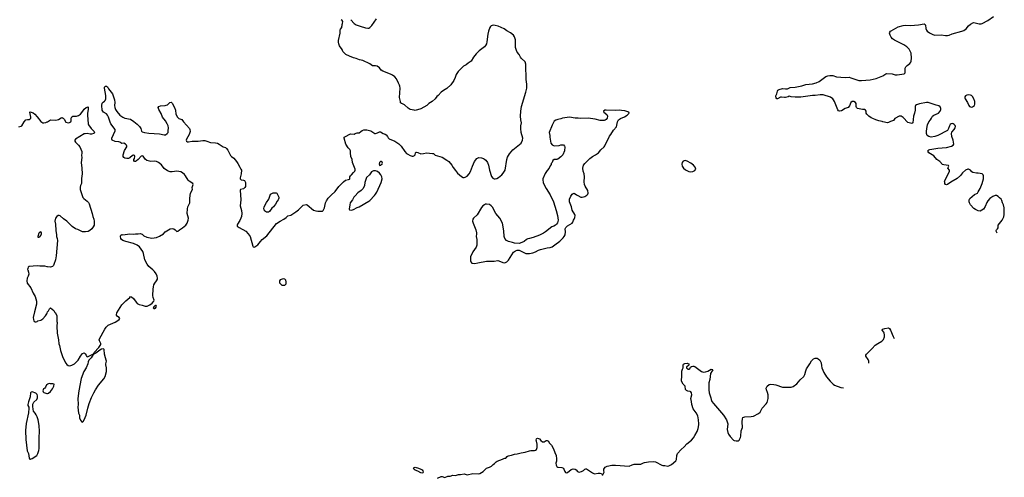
# Model space of a CAD drawing. Header units: inches. Extents: x 1678753 to 1858649, y 384643 to 522370.
# Tile 75 of 91: x 1809431 to 1829849, y 415698 to 425190. Entities that reach past the tile are written whole.
import ezdxf

# ---------------------------------------------------------------- set-up
doc = ezdxf.new("R2010")
doc.units = ezdxf.units.IN
doc.header["$MEASUREMENT"] = 0
for name, color, linetype in [('B8401', 7, 'Continuous'), ('B8402', 7, 'Continuous'), ('B8411', 7, 'Continuous'), ('B8412', 7, 'Continuous'), ('B8421', 7, 'Continuous'), ('B8422', 7, 'Continuous')]:
    doc.layers.add(name, color=color, linetype=linetype)

msp = doc.modelspace()

# ---------------------------------------------------------------- linework, layer by layer
at = {"layer": 'B8401', "color": 6, "elevation": 400}
for points in [[(1809598, 420000), (1809614, 419950), (1809618, 419910), (1809607, 419870), (1809589, 419830), (1809579, 419770), (1809584, 419724), (1809665, 419625), (1809710, 419521), (1809751, 419450), (1809779, 419350), (1809782, 419330), (1809777, 419290), (1809735, 419130), (1809711, 419011), (1809715, 418970), (1809726, 418946), (1809730, 418938), (1809750, 418925), (1809770, 418925), (1809790, 418931), (1809810, 418945), (1809870, 418961), (1809912, 418988), (1809969, 419050), (1809994, 419090), (1810000, 419106)], [(1810000, 417625), (1809986, 417614), (1809967, 417570), (1809950, 417550), (1809921, 417530), (1809911, 417490), (1809918, 417470), (1809930, 417458), (1809990, 417436), (1810000, 417435)]]:
    msp.add_lwpolyline(points, dxfattribs=at)
msp.add_lwpolyline([(1809690, 417468), (1809670, 417466), (1809653, 417447), (1809647, 417370), (1809610, 417266), (1809596, 417210), (1809596, 417190), (1809618, 417150), (1809621, 417130), (1809615, 417035), (1809565, 416815), (1809554, 416670), (1809555, 416485), (1809588, 416250), (1809610, 416190), (1809630, 416094), (1809638, 416078), (1809652, 416072), (1809690, 416088), (1809786, 416154), (1809810, 416190), (1809828, 416252), (1809836, 416296), (1809836, 416524), (1809842, 416650), (1809836, 416770), (1809814, 416890), (1809793, 416950), (1809770, 416993), (1809750, 417026), (1809714, 417070), (1809713, 417110), (1809701, 417170), (1809703, 417217), (1809723, 417257), (1809784, 417310), (1809801, 417350), (1809802, 417390), (1809794, 417414), (1809763, 417443)], close=True, dxfattribs=at)
at = {"layer": 'B8402', "color": 6, "elevation": 400}
for points in [[(1809414, 422966), (1809459, 422981), (1809473, 422990), (1809526, 423074), (1809559, 423110), (1809590, 423123), (1809630, 423119), (1809650, 423131), (1809660, 423150), (1809661, 423170), (1809639, 423270), (1809650, 423279), (1809710, 423255), (1809746, 423230), (1809796, 423176), (1809870, 423080), (1809910, 423052), (1809930, 423049), (1809970, 423056), (1810000, 423070)], [(1810000, 420065), (1809950, 420075), (1809850, 420078), (1809790, 420086), (1809626, 420070), (1809606, 420054), (1809597, 420030), (1809595, 420010), (1809598, 420000)]]:
    msp.add_lwpolyline(points, dxfattribs=at)
msp.add_lwpolyline([(1809870, 420789), (1809850, 420781), (1809830, 420759), (1809806, 420690), (1809810, 420682), (1809830, 420676), (1809850, 420684), (1809870, 420711), (1809884, 420750), (1809881, 420770)], close=True, dxfattribs=at)
at = {"layer": 'B8411', "color": 6}
for points, elevation in [([(1810000, 419106), (1810009, 419130), (1810029, 419151), (1810050, 419194), (1810068, 419212), (1810072, 419212), (1810137, 419157), (1810160, 419120), (1810171, 419110), (1810198, 419050), (1810198, 418930), (1810205, 418910), (1810202, 418830), (1810207, 418690), (1810234, 418550), (1810242, 418470), (1810255, 418430), (1810275, 418330), (1810326, 418186), (1810385, 418065), (1810410, 418035), (1810438, 418018), (1810470, 418013), (1810510, 418022), (1810570, 418055), (1810612, 418090), (1810644, 418130), (1810690, 418211), (1810730, 418265), (1810770, 418278), (1810790, 418262), (1810810, 418230), (1810815, 418210), (1810822, 418202), (1810830, 418195), (1810850, 418201), (1810959, 418261), (1810977, 418290), (1811070, 418390), (1811111, 418451), (1811110, 418474), (1811084, 418530), (1811080, 418550), (1811084, 418570), (1811198, 418770), (1811227, 418813), (1811268, 418852), (1811410, 418918), (1811469, 418950), (1811495, 418970), (1811504, 418990), (1811496, 419010), (1811456, 419036), (1811439, 419059), (1811435, 419070), (1811444, 419110), (1811550, 419279), (1811630, 419358), (1811715, 419430), (1811730, 419451), (1811750, 419445), (1811790, 419408), (1811845, 419330), (1811870, 419303), (1811910, 419281), (1811970, 419270), (1812030, 419248), (1812075, 419250), (1812130, 419273), (1812180, 419310), (1812214, 419350), (1812219, 419370), (1812198, 419430), (1812192, 419470), (1812197, 419603), (1812202, 419650), (1812215, 419690), (1812235, 419725), (1812270, 419770), (1812286, 419810), (1812288, 419830), (1812281, 419870), (1812260, 419920), (1812225, 419970), (1812205, 419990), (1812193, 420000)], 400), ([(1810000, 417435), (1810010, 417435), (1810030, 417443), (1810070, 417479), (1810110, 417530), (1810137, 417590), (1810146, 417630), (1810118, 417638), (1810070, 417639), (1810050, 417644), (1810010, 417633), (1810000, 417625)], 400), ([(1818097, 415683), (1818170, 415714), (1818192, 415712), (1818250, 415693), (1818310, 415720), (1818355, 415725), (1818410, 415742), (1818470, 415739), (1818530, 415755), (1818570, 415756), (1818650, 415769), (1818710, 415750), (1818825, 415775), (1818947, 415773), (1818970, 415778), (1819005, 415795), (1819040, 415820), (1819114, 415886), (1819173, 415907), (1819216, 415930), (1819250, 415964), (1819278, 415982), (1819310, 416019), (1819330, 416033), (1819446, 416074), (1819470, 416091), (1819490, 416096), (1819510, 416092), (1819539, 416130), (1819559, 416141), (1819630, 416155), (1819690, 416180), (1819750, 416184), (1819830, 416206), (1819910, 416217), (1820000, 416246)], 300)]:
    msp.add_lwpolyline(points, dxfattribs=dict(at, elevation=elevation))
for points, elevation in [([(1814910, 419813), (1814874, 419810), (1814830, 419795), (1814818, 419770), (1814816, 419750), (1814821, 419730), (1814830, 419718), (1814870, 419687), (1814890, 419681), (1814930, 419684), (1814945, 419695), (1814954, 419710), (1814956, 419750), (1814949, 419790), (1814930, 419809)], 400), ([(1812250, 419264), (1812244, 419256), (1812230, 419252), (1812222, 419238), (1812210, 419231), (1812201, 419210), (1812210, 419199), (1812230, 419199), (1812250, 419208), (1812263, 419230), (1812268, 419250), (1812260, 419260)], 400), ([(1811170, 418361), (1811130, 418354), (1811090, 418335), (1811010, 418272), (1810979, 418261), (1810970, 418253), (1810964, 418256), (1810967, 418250), (1810955, 418245), (1810910, 418177), (1810863, 418130), (1810848, 418090), (1810844, 418050), (1810808, 417970), (1810760, 417890), (1810705, 417750), (1810656, 417490), (1810638, 417330), (1810645, 417210), (1810638, 417150), (1810653, 417030), (1810668, 416990), (1810674, 416930), (1810690, 416885), (1810710, 416858), (1810730, 416845), (1810756, 416864), (1810790, 416938), (1810807, 416990), (1810841, 417130), (1810873, 417230), (1810923, 417357), (1810969, 417451), (1811005, 417515), (1811068, 417610), (1811177, 417743), (1811203, 417790), (1811228, 417890), (1811233, 417930), (1811233, 417970), (1811216, 418030), (1811215, 418050), (1811228, 418110), (1811227, 418130), (1811210, 418173), (1811190, 418250), (1811179, 418350)], 400), ([(1817770, 415785), (1817750, 415788), (1817690, 415824), (1817630, 415844), (1817610, 415862), (1817595, 415890), (1817610, 415905), (1817630, 415906), (1817702, 415890), (1817750, 415870), (1817777, 415850), (1817793, 415830), (1817797, 415803), (1817790, 415789)], 300)]:
    msp.add_lwpolyline(points, close=True, dxfattribs=dict(at, elevation=elevation))
at = {"layer": 'B8412', "color": 6, "elevation": 400}
for points in [[(1812193, 420000), (1812110, 420070), (1812077, 420117), (1812026, 420210), (1812000, 420340), (1811984, 420384), (1811916, 420476), (1811870, 420510), (1811790, 420545), (1811629, 420590), (1811570, 420613), (1811544, 420630), (1811526, 420650), (1811518, 420690), (1811524, 420710), (1811530, 420721), (1811550, 420731), (1811570, 420726), (1811713, 420747), (1811790, 420739), (1811830, 420745), (1811885, 420745), (1811930, 420756), (1811970, 420741), (1812007, 420710), (1812070, 420682), (1812170, 420659), (1812270, 420675), (1812330, 420699), (1812410, 420750), (1812449, 420790), (1812550, 420854), (1812590, 420860), (1812630, 420850), (1812654, 420834), (1812690, 420797), (1812710, 420801), (1812742, 420830), (1812808, 420870), (1812875, 420925), (1812903, 420970), (1812927, 421030), (1812928, 421072), (1812907, 421170), (1812910, 421270), (1812919, 421310), (1812956, 421390), (1812960, 421490), (1812976, 421590), (1813011, 421670), (1813010, 421710), (1813029, 421770), (1813024, 421790), (1812943, 421843), (1812921, 421861), (1812870, 421953), (1812850, 421978), (1812810, 422013), (1812770, 422031), (1812690, 422045), (1812590, 422032), (1812550, 422036), (1812493, 422053), (1812430, 422104), (1812370, 422180), (1812310, 422230), (1812270, 422246), (1812230, 422254), (1812150, 422247), (1812070, 422270), (1812035, 422295), (1811990, 422357), (1811970, 422369), (1811950, 422357), (1811890, 422292), (1811850, 422259), (1811830, 422249), (1811808, 422250), (1811795, 422270), (1811795, 422290), (1811809, 422310), (1811815, 422350), (1811812, 422372), (1811800, 422380), (1811790, 422381), (1811770, 422371), (1811713, 422327), (1811687, 422313), (1811650, 422310), (1811610, 422320), (1811590, 422330), (1811577, 422350), (1811574, 422370), (1811578, 422390), (1811605, 422475), (1811649, 422550), (1811652, 422570), (1811647, 422587), (1811624, 422610), (1811590, 422629), (1811550, 422624), (1811509, 422649), (1811490, 422656), (1811410, 422665), (1811349, 422689), (1811342, 422710), (1811341, 422730), (1811412, 422888), (1811409, 422910), (1811321, 423030), (1811305, 423065), (1811273, 423170), (1811252, 423210), (1811230, 423234), (1811171, 423271), (1811152, 423290), (1811140, 423310), (1811136, 423410), (1811144, 423456), (1811159, 423481), (1811190, 423502), (1811204, 423516), (1811218, 423550), (1811215, 423615), (1811190, 423770), (1811190, 423791), (1811210, 423811), (1811230, 423811), (1811250, 423795), (1811274, 423754), (1811357, 423650), (1811399, 423530), (1811403, 423470), (1811399, 423410), (1811404, 423370), (1811418, 423330), (1811443, 423283), (1811508, 423210), (1811570, 423166), (1811610, 423149), (1811726, 423126), (1811800, 423080), (1811870, 423024), (1811915, 422975), (1811943, 422930), (1811959, 422879), (1811970, 422866), (1812018, 422850), (1812110, 422834), (1812330, 422824), (1812430, 422803), (1812455, 422805), (1812492, 422828), (1812507, 422853), (1812513, 422887), (1812514, 422950), (1812508, 422990), (1812491, 423030), (1812454, 423090), (1812395, 423170), (1812363, 423243), (1812315, 423330), (1812305, 423370), (1812316, 423390), (1812350, 423405), (1812450, 423409), (1812470, 423414), (1812494, 423426), (1812546, 423474), (1812570, 423479), (1812596, 423456), (1812639, 423370), (1812660, 423310), (1812672, 423230), (1812705, 423165), (1812730, 423140), (1812790, 423123), (1812827, 423070), (1812950, 422934), (1812962, 422910), (1812966, 422870), (1812962, 422850), (1812946, 422810), (1812890, 422710), (1812885, 422690), (1812890, 422667), (1812910, 422657), (1812930, 422657), (1813010, 422667), (1813130, 422668), (1813230, 422685), (1813270, 422685), (1813313, 422673), (1813390, 422640), (1813490, 422634), (1813530, 422626), (1813570, 422610), (1813650, 422556), (1813697, 422537), (1813721, 422521), (1813746, 422486), (1813805, 422370), (1813823, 422350), (1813870, 422317), (1813929, 422250), (1813955, 422210), (1813994, 422130), (1814020, 422090), (1814027, 422070), (1814024, 421990), (1814001, 421910), (1814002, 421890), (1814025, 421870), (1814070, 421863), (1814090, 421851), (1814107, 421830), (1814115, 421810), (1814114, 421750), (1814110, 421730), (1814100, 421710), (1814070, 421682), (1814010, 421670), (1814005, 421655), (1814014, 421450), (1814005, 421330), (1814033, 421230), (1814040, 421170), (1814032, 421110), (1814020, 421070), (1813997, 421023), (1813946, 420950), (1813940, 420930), (1813943, 420910), (1813980, 420880), (1814122, 420802), (1814170, 420750), (1814212, 420690), (1814262, 420490), (1814270, 420476), (1814290, 420471), (1814310, 420477), (1814370, 420519), (1814424, 420590), (1814461, 420630), (1814554, 420710), (1814759, 420961), (1814831, 421009), (1814910, 421050), (1814954, 421086), (1814990, 421122), (1815050, 421133), (1815158, 421202), (1815214, 421246), (1815310, 421344), (1815370, 421356), (1815390, 421351), (1815522, 421242), (1815570, 421222), (1815610, 421215), (1815650, 421221), (1815690, 421215), (1815710, 421219), (1815724, 421230), (1815750, 421290), (1815770, 421390), (1815790, 421430), (1815830, 421488), (1815890, 421550), (1815973, 421627), (1816050, 421730), (1816149, 421830), (1816190, 421860), (1816248, 421872), (1816270, 421882), (1816276, 421890), (1816276, 421930), (1816289, 421950), (1816314, 421970), (1816350, 422018), (1816382, 422050), (1816389, 422070), (1816389, 422090), (1816330, 422226), (1816322, 422290), (1816301, 422350), (1816290, 422430), (1816290, 422470), (1816277, 422497), (1816239, 422530), (1816194, 422610), (1816158, 422730), (1816158, 422750), (1816170, 422762), (1816290, 422822), (1816370, 422818), (1816390, 422831), (1816430, 422845), (1816470, 422845), (1816508, 422870), (1816530, 422891), (1816570, 422905), (1816630, 422905), (1816710, 422886), (1816792, 422832), (1816810, 422831), (1816850, 422845), (1816890, 422865), (1816910, 422865), (1816967, 422827), (1817010, 422816), (1817030, 422805), (1817058, 422770), (1817070, 422742), (1817090, 422722), (1817210, 422671), (1817293, 422613), (1817341, 422570), (1817419, 422459), (1817455, 422415), (1817478, 422398), (1817530, 422371), (1817570, 422359), (1817590, 422361), (1817615, 422370), (1817633, 422390), (1817637, 422430), (1817650, 422443), (1817657, 422443), (1817690, 422434), (1817750, 422407), (1817806, 422414), (1817870, 422431), (1817990, 422417), (1818011, 422411), (1818050, 422383), (1818190, 422335), (1818290, 422277), (1818330, 422247), (1818390, 422171), (1818421, 422121), (1818470, 422065), (1818510, 422005), (1818590, 421937), (1818630, 421917), (1818650, 421915), (1818670, 421921), (1818710, 421947), (1818749, 421990), (1818777, 422043), (1818818, 422150), (1818865, 422250), (1818910, 422308), (1818950, 422330), (1819010, 422328), (1819050, 422313), (1819070, 422299), (1819096, 422276), (1819130, 422230), (1819153, 422170), (1819172, 422070), (1819216, 421936), (1819240, 421900), (1819270, 421888), (1819290, 421888), (1819323, 421897), (1819362, 421918), (1819428, 421972), (1819456, 422004), (1819497, 422070), (1819533, 422287), (1819550, 422336), (1819588, 422410), (1819655, 422490), (1819829, 422630), (1819861, 422690), (1819865, 422730), (1819833, 422853), (1819824, 422930), (1819824, 422990), (1819837, 423050), (1819822, 423110), (1819818, 423190), (1819825, 423290), (1819840, 423390), (1819930, 423687), (1819945, 423770), (1819947, 423850), (1819935, 423950), (1819935, 424030), (1819925, 424170), (1819928, 424268), (1819910, 424319), (1819830, 424390), (1819814, 424414), (1819791, 424471), (1819750, 424516), (1819730, 424554), (1819716, 424610), (1819710, 424670), (1819712, 424770), (1819694, 424834), (1819668, 424868), (1819610, 424915), (1819530, 424961), (1819477, 424997), (1819350, 425055), (1819290, 425072), (1819246, 425074), (1819210, 425063), (1819195, 425050), (1819180, 425030), (1819150, 424950), (1819137, 424890), (1819120, 424730), (1819108, 424690), (1819090, 424656), (1819068, 424630), (1818957, 424543), (1818896, 424484), (1818839, 424410), (1818790, 424330), (1818730, 424289), (1818690, 424254), (1818636, 424224), (1818523, 424117), (1818484, 424056), (1818464, 423990), (1818435, 423930), (1818370, 423836), (1818290, 423762), (1818217, 423723), (1818171, 423690), (1818110, 423620), (1818084, 423596), (1818050, 423550), (1817986, 423494), (1817915, 423450), (1817872, 423408), (1817750, 423341), (1817630, 423304), (1817612, 423312), (1817526, 423330), (1817490, 423354), (1817410, 423426), (1817370, 423445), (1817346, 423450), (1817330, 423466), (1817329, 423490), (1817306, 423574), (1817318, 423770), (1817315, 423810), (1817310, 423830), (1817285, 423870), (1817243, 423963), (1817208, 424008), (1817162, 424042), (1817121, 424061), (1816959, 424119), (1816925, 424145), (1816891, 424191), (1816846, 424226), (1816810, 424235), (1816770, 424230), (1816750, 424234), (1816690, 424273), (1816550, 424341), (1816476, 424356), (1816405, 424385), (1816350, 424400), (1816270, 424430), (1816193, 424470), (1816150, 424507), (1816132, 424530), (1816115, 424570), (1816065, 424650), (1816049, 424689), (1816043, 424723), (1816043, 424757), (1816074, 424910), (1816075, 424970), (1816085, 424995), (1816108, 425030), (1816109, 425050), (1816118, 425070), (1816118, 425090), (1816128, 425112), (1816129, 425150), (1816119, 425170), (1816099, 425190)], [(1816301, 425190), (1816370, 425111), (1816405, 425085), (1816493, 425053), (1816600, 425020), (1816650, 425014), (1816670, 425017), (1816690, 425031), (1816733, 425070), (1816830, 425210)], [(1810000, 423070), (1810010, 423074), (1810050, 423102), (1810070, 423110), (1810166, 423106), (1810210, 423112), (1810237, 423123), (1810290, 423156), (1810310, 423158), (1810331, 423150), (1810353, 423130), (1810390, 423067), (1810415, 423055), (1810450, 423053), (1810464, 423056), (1810490, 423071), (1810496, 423090), (1810496, 423150), (1810510, 423176), (1810534, 423186), (1810610, 423186), (1810650, 423201), (1810690, 423232), (1810742, 423290), (1810770, 423331), (1810810, 423371), (1810850, 423382), (1810854, 423374), (1810853, 423330), (1810838, 423250), (1810836, 423210), (1810853, 423030), (1810859, 423010), (1810912, 422932), (1810975, 422870), (1810981, 422850), (1810978, 422842), (1810970, 422829), (1810922, 422818), (1810890, 422818), (1810830, 422827), (1810790, 422825), (1810770, 422819), (1810591, 422710), (1810571, 422690), (1810574, 422670), (1810587, 422650), (1810650, 422588), (1810680, 422550), (1810716, 422456), (1810720, 422430), (1810715, 422370), (1810718, 422330), (1810707, 422230), (1810722, 422110), (1810727, 421990), (1810713, 421893), (1810710, 421790), (1810690, 421750), (1810683, 421717), (1810686, 421666), (1810743, 421503), (1810762, 421482), (1810830, 421428), (1810856, 421396), (1810869, 421370), (1810936, 421170), (1810947, 421110), (1810967, 421050), (1810973, 421010), (1810975, 420930), (1810956, 420890), (1810930, 420855), (1810886, 420814), (1810850, 420800), (1810793, 420787), (1810733, 420793), (1810689, 420810), (1810639, 420839), (1810590, 420855), (1810518, 420898), (1810410, 421008), (1810337, 421057), (1810270, 421121), (1810250, 421128), (1810230, 421126), (1810200, 421110), (1810170, 421070), (1810160, 421010), (1810170, 420950), (1810177, 420817), (1810193, 420730), (1810196, 420690), (1810209, 420649), (1810212, 420608), (1810187, 420290), (1810174, 420210), (1810142, 420110), (1810130, 420090), (1810110, 420072), (1810070, 420058), (1810010, 420063), (1810000, 420065)], [(1820000, 420651), (1819970, 420644), (1819944, 420630), (1819890, 420590), (1819810, 420553), (1819790, 420549), (1819690, 420554), (1819649, 420569), (1819569, 420590), (1819529, 420610), (1819490, 420649), (1819478, 420690), (1819470, 420810), (1819440, 420970), (1819390, 421070), (1819305, 421170), (1819239, 421299), (1819210, 421330), (1819170, 421356), (1819110, 421364), (1819090, 421362), (1819067, 421353), (1819037, 421330), (1819008, 421292), (1818916, 421144), (1818842, 421070), (1818830, 421050), (1818824, 421010), (1818832, 420970), (1818887, 420830), (1818902, 420770), (1818905, 420750), (1818898, 420690), (1818913, 420630), (1818913, 420550), (1818908, 420510), (1818896, 420470), (1818830, 420373), (1818782, 420270), (1818779, 420190), (1818785, 420165), (1818810, 420143), (1818870, 420136), (1818930, 420148), (1819110, 420184), (1819270, 420180), (1819345, 420195), (1819370, 420190), (1819450, 420154), (1819490, 420150), (1819533, 420167), (1819570, 420201), (1819670, 420366), (1819710, 420399), (1819750, 420411), (1819790, 420407), (1819870, 420367), (1819930, 420343), (1820000, 420343)]]:
    msp.add_lwpolyline(points, dxfattribs=at)
for points in [[(1816930, 422247), (1816913, 422247), (1816891, 422230), (1816885, 422190), (1816890, 422167), (1816910, 422170), (1816950, 422203), (1816955, 422215), (1816950, 422235)], [(1816810, 422055), (1816770, 422055), (1816737, 422043), (1816726, 422034), (1816683, 421970), (1816624, 421916), (1816606, 421874), (1816585, 421810), (1816583, 421750), (1816554, 421690), (1816514, 421646), (1816442, 421598), (1816390, 421535), (1816361, 421510), (1816330, 421450), (1816287, 421390), (1816275, 421350), (1816262, 421262), (1816270, 421245), (1816310, 421241), (1816350, 421255), (1816426, 421294), (1816470, 421310), (1816670, 421429), (1816690, 421443), (1816790, 421542), (1816810, 421568), (1816834, 421610), (1816930, 421810), (1816946, 421890), (1816941, 421930), (1816923, 421970), (1816890, 422009), (1816850, 422044)], [(1814550, 421201), (1814510, 421223), (1814497, 421250), (1814493, 421270), (1814499, 421310), (1814550, 421401), (1814595, 421470), (1814630, 421572), (1814690, 421602), (1814750, 421602), (1814762, 421590), (1814802, 421510), (1814805, 421490), (1814801, 421470), (1814791, 421450), (1814770, 421429), (1814733, 421367), (1814691, 421310), (1814661, 421279), (1814610, 421214), (1814590, 421201)]]:
    msp.add_lwpolyline(points, close=True, dxfattribs=at)
at = {"layer": 'B8421', "color": 6, "elevation": 300}
for points in [[(1827043, 418067), (1827039, 418110), (1827025, 418145), (1826980, 418210), (1826978, 418230), (1826990, 418250), (1827110, 418369), (1827170, 418436), (1827224, 418476), (1827310, 418524), (1827343, 418557), (1827367, 418610), (1827368, 418650), (1827359, 418690), (1827350, 418710), (1827316, 418750), (1827325, 418770), (1827370, 418787), (1827450, 418798), (1827470, 418785), (1827489, 418750), (1827542, 418622), (1827567, 418576)], [(1820000, 416246), (1820030, 416256), (1820110, 416254), (1820130, 416259), (1820146, 416274), (1820165, 416315), (1820164, 416384), (1820145, 416450), (1820144, 416470), (1820150, 416494), (1820156, 416504), (1820170, 416511), (1820210, 416496), (1820239, 416459), (1820270, 416437), (1820290, 416431), (1820310, 416435), (1820350, 416463), (1820370, 416464), (1820396, 416450), (1820413, 416410), (1820462, 416362), (1820504, 416290), (1820528, 416210), (1820556, 416150), (1820563, 416083), (1820560, 416030), (1820550, 415990), (1820554, 415950), (1820570, 415925), (1820590, 415910), (1820670, 415903), (1820705, 415885), (1820718, 415870), (1820736, 415816), (1820750, 415798), (1820756, 415796), (1820770, 415794), (1820790, 415800), (1820870, 415862), (1820910, 415874), (1820950, 415868), (1820970, 415853), (1820998, 415818), (1821010, 415809), (1821030, 415804), (1821084, 415816), (1821121, 415839), (1821150, 415867), (1821170, 415874), (1821186, 415874), (1821310, 415791), (1821350, 415773), (1821430, 415783), (1821470, 415783), (1821495, 415775), (1821510, 415752), (1821527, 415753), (1821548, 415808), (1821544, 415830), (1821545, 415865), (1821555, 415890), (1821570, 415910), (1821611, 415929), (1821710, 415949), (1821787, 415953), (1822070, 415929), (1822130, 415957), (1822170, 415968), (1822214, 415974), (1822288, 415968), (1822310, 415970), (1822370, 416000), (1822390, 416005), (1822470, 416020), (1822570, 416029), (1822618, 416018), (1822750, 415950), (1822770, 415945), (1822810, 415944), (1822870, 415928), (1822890, 415933), (1822950, 415966), (1823039, 416041), (1823050, 416070), (1823056, 416150), (1823072, 416190), (1823148, 416272), (1823210, 416330), (1823266, 416394), (1823363, 416470), (1823403, 416517), (1823435, 416565), (1823478, 416650), (1823499, 416710), (1823512, 416790), (1823515, 416810), (1823510, 416890), (1823491, 416970), (1823457, 417037), (1823398, 417118), (1823367, 417210), (1823362, 417270), (1823350, 417330), (1823371, 417410), (1823364, 417450), (1823351, 417471), (1823337, 417477), (1823284, 417484), (1823256, 417496), (1823241, 417521), (1823228, 417588), (1823190, 417627), (1823157, 417690), (1823164, 417810), (1823163, 417897), (1823176, 417944), (1823189, 417971), (1823189, 418031), (1823194, 418046), (1823222, 418058), (1823270, 418064), (1823301, 418050), (1823311, 418030), (1823303, 418017), (1823293, 418007), (1823270, 417999), (1823258, 417990), (1823261, 417970), (1823290, 417944), (1823317, 417943), (1823328, 417950), (1823340, 417980), (1823363, 417997), (1823390, 418004), (1823410, 418003), (1823430, 417994), (1823570, 417893), (1823610, 417880), (1823655, 417885), (1823701, 417899), (1823770, 417940), (1823797, 417937), (1823802, 417930), (1823794, 417910), (1823759, 417850), (1823741, 417730), (1823722, 417658), (1823719, 417630), (1823720, 417510), (1823730, 417450), (1823763, 417350), (1823770, 417310), (1823787, 417270), (1823816, 417230), (1824029, 416989), (1824086, 416890), (1824116, 416810), (1824102, 416690), (1824114, 416630), (1824133, 416590), (1824163, 416543), (1824230, 416470), (1824250, 416461), (1824290, 416456), (1824330, 416455), (1824350, 416467), (1824379, 416521), (1824386, 416554), (1824395, 416665), (1824419, 416730), (1824412, 416848), (1824417, 416910), (1824430, 416937), (1824450, 416948), (1824468, 416952), (1824603, 416957), (1824650, 416967), (1824750, 417020), (1824786, 417050), (1824831, 417129), (1824910, 417220), (1824930, 417250), (1824950, 417330), (1824949, 417410), (1824939, 417459), (1824918, 417510), (1824910, 417550), (1824933, 417590), (1824970, 417620), (1825010, 417627), (1825070, 417622), (1825113, 417613), (1825250, 417565), (1825430, 417567), (1825470, 417580), (1825550, 417639), (1825617, 417723), (1825690, 417792), (1825711, 417830), (1825734, 417910), (1825750, 417947), (1825816, 418050), (1825850, 418113), (1825890, 418156), (1825930, 418167), (1825970, 418166), (1825990, 418158), (1826022, 418130), (1826050, 418071), (1826057, 418010), (1826067, 417970), (1826109, 417870), (1826165, 417785), (1826238, 417690), (1826298, 417630), (1826330, 417607), (1826461, 417561), (1826513, 417553)]]:
    msp.add_lwpolyline(points, dxfattribs=at)
at = {"layer": 'B8422', "color": 6}
for points, elevation in [([(1829698, 420765), (1829683, 420803), (1829683, 420817), (1829688, 420830), (1829710, 420852), (1829719, 420870), (1829724, 420930), (1829805, 421035), (1829838, 421102), (1829849, 421149), (1829847, 421287), (1829833, 421353), (1829815, 421390), (1829800, 421440), (1829785, 421465), (1829752, 421492), (1829725, 421525), (1829690, 421544), (1829659, 421541), (1829610, 421525), (1829550, 421480), (1829510, 421435), (1829485, 421395), (1829450, 421316), (1829417, 421263), (1829350, 421218), (1829310, 421222), (1829250, 421252), (1829215, 421275), (1829146, 421350), (1829126, 421390), (1829122, 421410), (1829124, 421450), (1829137, 421483), (1829230, 421562), (1829290, 421595), (1829310, 421621), (1829350, 421691), (1829390, 421790), (1829416, 421890), (1829417, 421950), (1829413, 421970), (1829390, 421993), (1829310, 422009), (1829270, 422007), (1829198, 422018), (1829174, 422034), (1829149, 422070), (1829110, 422088), (1829090, 422090), (1829045, 422070), (1828984, 422010), (1828941, 421959), (1828870, 421897), (1828737, 421823), (1828670, 421772), (1828650, 421765), (1828630, 421773), (1828618, 421790), (1828614, 421810), (1828612, 421830), (1828617, 421850), (1828644, 421910), (1828708, 422030), (1828714, 422050), (1828711, 422071), (1828681, 422110), (1828697, 422150), (1828690, 422169), (1828596, 422176), (1828569, 422189), (1828511, 422251), (1828450, 422291), (1828390, 422364), (1828287, 422430), (1828269, 422450), (1828263, 422470), (1828284, 422490), (1828304, 422496), (1828473, 422527), (1828650, 422542), (1828754, 422566), (1828790, 422588), (1828800, 422610), (1828798, 422650), (1828790, 422690), (1828758, 422770), (1828755, 422830), (1828764, 422856), (1828810, 422911), (1828829, 422950), (1828835, 422975), (1828830, 422995), (1828810, 423017), (1828790, 423029), (1828770, 423034), (1828750, 423029), (1828730, 423015), (1828711, 422990), (1828691, 422930), (1828668, 422892), (1828470, 422788), (1828410, 422766), (1828330, 422754), (1828285, 422765), (1828250, 422790), (1828235, 422830), (1828234, 422870), (1828240, 422930), (1828257, 423010), (1828287, 423073), (1828317, 423110), (1828341, 423150), (1828357, 423190), (1828388, 423212), (1828485, 423250), (1828518, 423290), (1828534, 423330), (1828535, 423350), (1828519, 423379), (1828490, 423401), (1828434, 423414), (1828310, 423459), (1828270, 423470), (1828233, 423473), (1828090, 423448), (1828030, 423427), (1828009, 423411), (1828002, 423390), (1828000, 423310), (1827986, 423250), (1827964, 423190), (1827951, 423049), (1827930, 423035), (1827906, 423046), (1827850, 423058), (1827750, 423163), (1827710, 423188), (1827690, 423192), (1827670, 423187), (1827582, 423138), (1827550, 423098), (1827490, 423079), (1827450, 423057), (1827430, 423053), (1827330, 423069), (1827316, 423076), (1827246, 423090), (1827186, 423110), (1827123, 423143), (1827090, 423155), (1827038, 423190), (1826998, 423230), (1826988, 423250), (1826988, 423290), (1826972, 423312), (1826950, 423324), (1826910, 423325), (1826802, 423350), (1826784, 423370), (1826774, 423390), (1826777, 423450), (1826765, 423470), (1826730, 423493), (1826710, 423495), (1826691, 423490), (1826670, 423472), (1826639, 423401), (1826610, 423370), (1826550, 423348), (1826470, 423301), (1826430, 423291), (1826410, 423302), (1826398, 423318), (1826330, 423493), (1826310, 423530), (1826291, 423551), (1826243, 423583), (1826090, 423634), (1826034, 423634), (1825930, 423620), (1825870, 423617), (1825630, 423586), (1825510, 423580), (1825428, 423590), (1825390, 423604), (1825366, 423590), (1825310, 423574), (1825290, 423573), (1825230, 423583), (1825210, 423581), (1825149, 423549), (1825130, 423549), (1825115, 423570), (1825110, 423590), (1825114, 423610), (1825135, 423650), (1825145, 423710), (1825154, 423726), (1825178, 423742), (1825250, 423761), (1825314, 423754), (1825350, 423757), (1825410, 423782), (1825510, 423790), (1825650, 423820), (1825730, 423843), (1825870, 423858), (1825950, 423880), (1826012, 423908), (1826147, 424010), (1826190, 424027), (1826230, 424033), (1826290, 424033), (1826370, 424008), (1826548, 423992), (1826630, 423995), (1826670, 423986), (1826790, 423939), (1826830, 423930), (1826890, 423927), (1827070, 423942), (1827191, 423969), (1827332, 424028), (1827390, 424069), (1827410, 424073), (1827527, 424067), (1827589, 424049), (1827630, 424047), (1827770, 424069), (1827790, 424091), (1827795, 424130), (1827794, 424186), (1827806, 424210), (1827838, 424242), (1827890, 424282), (1827911, 424309), (1827918, 424330), (1827927, 424390), (1827916, 424496), (1827879, 424579), (1827831, 424630), (1827764, 424670), (1827570, 424762), (1827528, 424790), (1827500, 424830), (1827480, 424870), (1827468, 424910), (1827472, 424930), (1827487, 424950), (1827501, 424959), (1827650, 425042), (1827750, 425070), (1827790, 425074), (1827908, 425068), (1827987, 425073), (1828070, 425080), (1828190, 425105), (1828210, 425091), (1828217, 425077), (1828225, 425010), (1828236, 424970), (1828250, 424949), (1828297, 424917), (1828370, 424882), (1828410, 424870), (1828542, 424878), (1828630, 424860), (1828670, 424862), (1828708, 424872), (1828770, 424897), (1828969, 424950), (1829012, 424968), (1829060, 425000), (1829110, 425060), (1829150, 425097), (1829210, 425132), (1829246, 425126), (1829270, 425116), (1829330, 425102), (1829370, 425102), (1829390, 425110), (1829509, 425170), (1829624, 425256)], 300), ([(1820000, 420343), (1820003, 420343), (1820070, 420351), (1820130, 420375), (1820189, 420410), (1820230, 420426), (1820370, 420459), (1820430, 420465), (1820470, 420479), (1820530, 420517), (1820630, 420599), (1820698, 420662), (1820725, 420695), (1820743, 420730), (1820749, 420789), (1820744, 420850), (1820757, 420883), (1820789, 420911), (1820890, 420972), (1820902, 420990), (1820914, 421030), (1820930, 421052), (1820943, 421090), (1820949, 421130), (1820945, 421150), (1820890, 421238), (1820872, 421310), (1820835, 421415), (1820830, 421450), (1820832, 421468), (1820859, 421530), (1820889, 421571), (1820910, 421585), (1820930, 421591), (1820977, 421557), (1821006, 421546), (1821070, 421511), (1821094, 421506), (1821150, 421525), (1821192, 421548), (1821215, 421570), (1821222, 421590), (1821214, 421650), (1821156, 421736), (1821141, 421770), (1821137, 421830), (1821141, 421930), (1821134, 421990), (1821118, 422050), (1821112, 422110), (1821125, 422170), (1821150, 422210), (1821251, 422309), (1821306, 422354), (1821370, 422386), (1821437, 422430), (1821484, 422490), (1821551, 422550), (1821568, 422572), (1821665, 422775), (1821692, 422810), (1821745, 422895), (1821809, 422970), (1821829, 423070), (1821846, 423110), (1821890, 423143), (1821970, 423176), (1822029, 423210), (1822069, 423250), (1822062, 423270), (1821978, 423298), (1821910, 423308), (1821870, 423310), (1821790, 423303), (1821590, 423313), (1821562, 423310), (1821538, 423290), (1821546, 423270), (1821604, 423224), (1821616, 423210), (1821621, 423190), (1821611, 423150), (1821590, 423118), (1821570, 423104), (1821550, 423099), (1821470, 423101), (1821366, 423126), (1821270, 423143), (1821230, 423146), (1821070, 423140), (1821010, 423149), (1820950, 423149), (1820830, 423167), (1820690, 423146), (1820650, 423133), (1820590, 423123), (1820550, 423109), (1820514, 423086), (1820470, 423002), (1820408, 422850), (1820425, 422790), (1820424, 422750), (1820434, 422710), (1820435, 422670), (1820447, 422630), (1820470, 422591), (1820511, 422571), (1820617, 422583), (1820652, 422592), (1820711, 422591), (1820732, 422570), (1820738, 422550), (1820731, 422470), (1820695, 422390), (1820653, 422347), (1820590, 422299), (1820570, 422289), (1820513, 422287), (1820490, 422266), (1820472, 422230), (1820452, 422210), (1820452, 422188), (1820430, 422158), (1820411, 422110), (1820370, 422064), (1820330, 421999), (1820281, 421890), (1820281, 421870), (1820288, 421812), (1820295, 421790), (1820346, 421690), (1820434, 421554), (1820499, 421410), (1820558, 421230), (1820585, 421130), (1820596, 421030), (1820582, 420978), (1820563, 420950), (1820541, 420930), (1820510, 420909), (1820463, 420890), (1820334, 420790), (1820290, 420761), (1820210, 420720), (1820078, 420670), (1820000, 420651)], 400)]:
    msp.add_lwpolyline(points, dxfattribs=dict(at, elevation=elevation))
for points, elevation in [([(1829110, 423633), (1829070, 423627), (1829043, 423610), (1829031, 423590), (1829031, 423570), (1829039, 423550), (1829088, 423470), (1829113, 423413), (1829130, 423391), (1829150, 423379), (1829170, 423374), (1829190, 423379), (1829230, 423410), (1829240, 423440), (1829239, 423490), (1829218, 423550), (1829190, 423595), (1829170, 423614), (1829150, 423625)], 300), ([(1823230, 422266), (1823188, 422252), (1823171, 422230), (1823164, 422190), (1823171, 422150), (1823196, 422110), (1823235, 422075), (1823310, 422039), (1823350, 422033), (1823390, 422042), (1823430, 422064), (1823449, 422090), (1823447, 422110), (1823436, 422130), (1823404, 422170), (1823350, 422215), (1823270, 422256)], 400)]:
    msp.add_lwpolyline(points, close=True, dxfattribs=dict(at, elevation=elevation))

doc.saveas('drawing.dxf')
